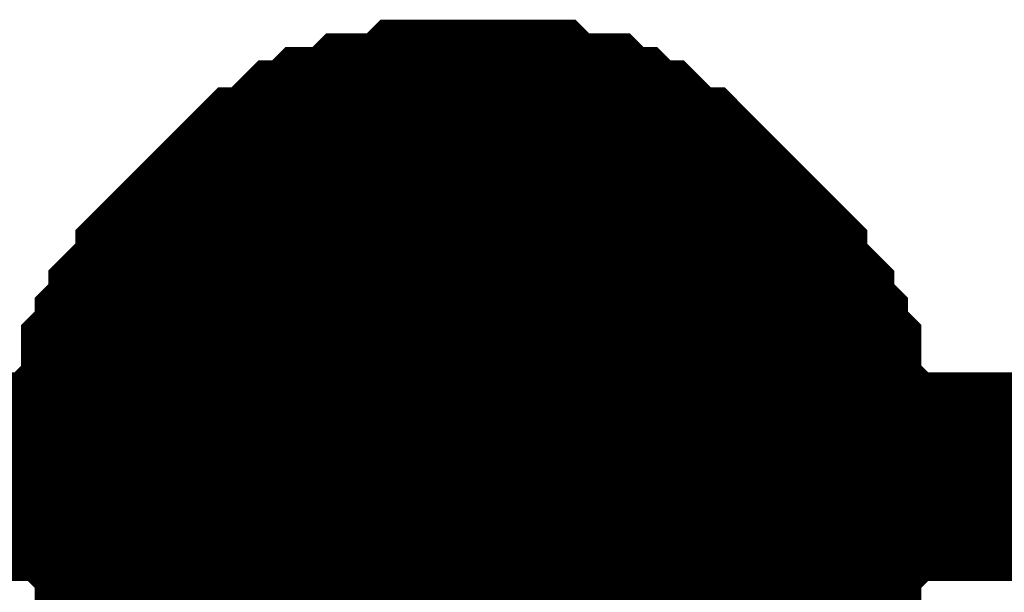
# Model space of a CAD drawing. Header units: inches. Extents: x 0 to 292, y 0 to 193.
# Tile 119 of 256: x 73.808 to 75.223, y 156.367 to 157.19. Entities that reach past the tile are written whole.
import ezdxf

# ---------------------------------------------------------------- set-up
doc = ezdxf.new("R2010")
doc.units = ezdxf.units.IN
doc.layers.add('Sheet', color=255, linetype='Continuous')

msp = doc.modelspace()

# ---------------------------------------------------------------- linework, layer by layer
at = {"layer": 'Sheet'}
for points in [[(73.9407, 156.5331, 0.2997, 0.2997, 0), (73.9407, 156.5526, 0.2997, 0.2997, 0), (73.9407, 156.5916, 0.2997, 0.2997, 0), (73.9407, 156.6111, 0.2997, 0.2997, 0), (73.9602, 156.6306, 0.2997, 0.2997, 0), (73.9602, 156.6501, 0.2997, 0.2997, 0), (73.9602, 156.6891, 0.2997, 0.2997, 0), (73.9797, 156.7086, 0.2997, 0.2997, 0), (73.9797, 156.7281, 0.2997, 0.2997, 0), (73.9992, 156.7475, 0.2997, 0.2997, 0), (73.9992, 156.767, 0.2997, 0.2997, 0), (74.0187, 156.7865, 0.2997, 0.2997, 0), (74.0382, 156.806, 0.2997, 0.2997, 0), (74.0382, 156.8255, 0.2997, 0.2997, 0), (74.0576, 156.845, 0.2997, 0.2997, 0), (74.0771, 156.8645, 0.2997, 0.2997, 0), (74.0966, 156.884, 0.2997, 0.2997, 0), (74.1161, 156.9035, 0.2997, 0.2997, 0), (74.1356, 156.923, 0.2997, 0.2997, 0), (74.1551, 156.9425, 0.2997, 0.2997, 0), (74.1745, 156.9425, 0.2997, 0.2997, 0), (74.194, 156.9619, 0.2997, 0.2997, 0), (74.2135, 156.9814, 0.2997, 0.2997, 0), (74.233, 156.9814, 0.2997, 0.2997, 0), (74.2525, 157.0009, 0.2997, 0.2997, 0), (74.2914, 157.0009, 0.2997, 0.2997, 0), (74.3109, 157.0204, 0.2997, 0.2997, 0), (74.3304, 157.0204, 0.2997, 0.2997, 0), (74.3694, 157.0204, 0.2997, 0.2997, 0), (74.3889, 157.0399, 0.2997, 0.2997, 0), (74.4083, 157.0399, 0.2997, 0.2997, 0), (74.4473, 157.0399, 0.2997, 0.2997, 0), (74.4668, 157.0399, 0.2997, 0.2997, 0)], [(73.9407, 156.5331, 0.2997, 0.2997, 0), (73.9407, 156.5526, 0.2997, 0.2997, 0), (73.9407, 156.5916, 0.2997, 0.2997, 0), (73.9407, 156.6111, 0.2997, 0.2997, 0), (73.9602, 156.6306, 0.2997, 0.2997, 0), (73.9602, 156.6501, 0.2997, 0.2997, 0), (73.9602, 156.6891, 0.2997, 0.2997, 0), (73.9797, 156.7086, 0.2997, 0.2997, 0), (73.9797, 156.7281, 0.2997, 0.2997, 0), (73.9992, 156.7475, 0.2997, 0.2997, 0), (73.9992, 156.767, 0.2997, 0.2997, 0), (74.0187, 156.7865, 0.2997, 0.2997, 0), (74.0382, 156.806, 0.2997, 0.2997, 0), (74.0382, 156.8255, 0.2997, 0.2997, 0), (74.0576, 156.845, 0.2997, 0.2997, 0), (74.0771, 156.8645, 0.2997, 0.2997, 0), (74.0966, 156.884, 0.2997, 0.2997, 0), (74.1161, 156.9035, 0.2997, 0.2997, 0), (74.1356, 156.923, 0.2997, 0.2997, 0), (74.1551, 156.9425, 0.2997, 0.2997, 0), (74.1745, 156.9425, 0.2997, 0.2997, 0), (74.194, 156.9619, 0.2997, 0.2997, 0), (74.2135, 156.9814, 0.2997, 0.2997, 0), (74.233, 156.9814, 0.2997, 0.2997, 0), (74.2525, 157.0009, 0.2997, 0.2997, 0), (74.2914, 157.0009, 0.2997, 0.2997, 0), (74.3109, 157.0204, 0.2997, 0.2997, 0), (74.3304, 157.0204, 0.2997, 0.2997, 0), (74.3694, 157.0204, 0.2997, 0.2997, 0), (74.3889, 157.0399, 0.2997, 0.2997, 0), (74.4083, 157.0399, 0.2997, 0.2997, 0), (74.4473, 157.0399, 0.2997, 0.2997, 0), (74.4668, 157.0399, 0.2997, 0.2997, 0)], [(73.9407, 156.5331, 0.2997, 0.2997, 0), (73.9407, 156.5526, 0.2997, 0.2997, 0), (73.9407, 156.5916, 0.2997, 0.2997, 0), (73.9407, 156.6111, 0.2997, 0.2997, 0), (73.9602, 156.6306, 0.2997, 0.2997, 0), (73.9602, 156.6501, 0.2997, 0.2997, 0), (73.9602, 156.6891, 0.2997, 0.2997, 0), (73.9797, 156.7086, 0.2997, 0.2997, 0), (73.9797, 156.7281, 0.2997, 0.2997, 0), (73.9992, 156.7475, 0.2997, 0.2997, 0), (73.9992, 156.767, 0.2997, 0.2997, 0), (74.0187, 156.7865, 0.2997, 0.2997, 0), (74.0382, 156.806, 0.2997, 0.2997, 0), (74.0382, 156.8255, 0.2997, 0.2997, 0), (74.0576, 156.845, 0.2997, 0.2997, 0), (74.0771, 156.8645, 0.2997, 0.2997, 0), (74.0966, 156.884, 0.2997, 0.2997, 0), (74.1161, 156.9035, 0.2997, 0.2997, 0), (74.1356, 156.923, 0.2997, 0.2997, 0), (74.1551, 156.9425, 0.2997, 0.2997, 0), (74.1745, 156.9425, 0.2997, 0.2997, 0), (74.194, 156.9619, 0.2997, 0.2997, 0), (74.2135, 156.9814, 0.2997, 0.2997, 0), (74.233, 156.9814, 0.2997, 0.2997, 0), (74.2525, 157.0009, 0.2997, 0.2997, 0), (74.2914, 157.0009, 0.2997, 0.2997, 0), (74.3109, 157.0204, 0.2997, 0.2997, 0), (74.3304, 157.0204, 0.2997, 0.2997, 0), (74.3694, 157.0204, 0.2997, 0.2997, 0), (74.3889, 157.0399, 0.2997, 0.2997, 0), (74.4083, 157.0399, 0.2997, 0.2997, 0), (74.4473, 157.0399, 0.2997, 0.2997, 0), (74.4668, 157.0399, 0.2997, 0.2997, 0)], [(73.9407, 156.5331, 0.2997, 0.2997, 0), (73.9407, 156.5526, 0.2997, 0.2997, 0), (73.9407, 156.5916, 0.2997, 0.2997, 0), (73.9407, 156.6111, 0.2997, 0.2997, 0), (73.9602, 156.6306, 0.2997, 0.2997, 0), (73.9602, 156.6501, 0.2997, 0.2997, 0), (73.9602, 156.6891, 0.2997, 0.2997, 0), (73.9797, 156.7086, 0.2997, 0.2997, 0), (73.9797, 156.7281, 0.2997, 0.2997, 0), (73.9992, 156.7475, 0.2997, 0.2997, 0), (73.9992, 156.767, 0.2997, 0.2997, 0), (74.0187, 156.7865, 0.2997, 0.2997, 0), (74.0382, 156.806, 0.2997, 0.2997, 0), (74.0382, 156.8255, 0.2997, 0.2997, 0), (74.0576, 156.845, 0.2997, 0.2997, 0), (74.0771, 156.8645, 0.2997, 0.2997, 0), (74.0966, 156.884, 0.2997, 0.2997, 0), (74.1161, 156.9035, 0.2997, 0.2997, 0), (74.1356, 156.923, 0.2997, 0.2997, 0), (74.1551, 156.9425, 0.2997, 0.2997, 0), (74.1745, 156.9425, 0.2997, 0.2997, 0), (74.194, 156.9619, 0.2997, 0.2997, 0), (74.2135, 156.9814, 0.2997, 0.2997, 0), (74.233, 156.9814, 0.2997, 0.2997, 0), (74.2525, 157.0009, 0.2997, 0.2997, 0), (74.2914, 157.0009, 0.2997, 0.2997, 0), (74.3109, 157.0204, 0.2997, 0.2997, 0), (74.3304, 157.0204, 0.2997, 0.2997, 0), (74.3694, 157.0204, 0.2997, 0.2997, 0), (74.3889, 157.0399, 0.2997, 0.2997, 0), (74.4083, 157.0399, 0.2997, 0.2997, 0), (74.4473, 157.0399, 0.2997, 0.2997, 0), (74.4668, 157.0399, 0.2997, 0.2997, 0)], [(74.4668, 157.0399, 0.2997, 0.2997, 0), (74.4668, 157.0399, 0.2997, 0.2997, 0)], [(74.4668, 157.0399, 0.2997, 0.2997, 0), (74.4863, 157.0399, 0.2997, 0.2997, 0), (74.5252, 157.0399, 0.2997, 0.2997, 0), (74.5447, 157.0399, 0.2997, 0.2997, 0), (74.5642, 157.0204, 0.2997, 0.2997, 0), (74.5837, 157.0204, 0.2997, 0.2997, 0), (74.6227, 157.0204, 0.2997, 0.2997, 0), (74.6421, 157.0009, 0.2997, 0.2997, 0), (74.6616, 157.0009, 0.2997, 0.2997, 0), (74.6811, 156.9814, 0.2997, 0.2997, 0), (74.7006, 156.9814, 0.2997, 0.2997, 0), (74.7201, 156.9619, 0.2997, 0.2997, 0), (74.7396, 156.9425, 0.2997, 0.2997, 0), (74.7591, 156.9425, 0.2997, 0.2997, 0), (74.7785, 156.923, 0.2997, 0.2997, 0), (74.798, 156.9035, 0.2997, 0.2997, 0), (74.8175, 156.884, 0.2997, 0.2997, 0), (74.837, 156.8645, 0.2997, 0.2997, 0), (74.8565, 156.845, 0.2997, 0.2997, 0), (74.876, 156.8255, 0.2997, 0.2997, 0), (74.876, 156.806, 0.2997, 0.2997, 0), (74.8954, 156.7865, 0.2997, 0.2997, 0), (74.9149, 156.767, 0.2997, 0.2997, 0), (74.9149, 156.7475, 0.2997, 0.2997, 0), (74.9344, 156.7281, 0.2997, 0.2997, 0), (74.9344, 156.7086, 0.2997, 0.2997, 0), (74.9539, 156.6891, 0.2997, 0.2997, 0), (74.9539, 156.6501, 0.2997, 0.2997, 0), (74.9539, 156.6306, 0.2997, 0.2997, 0), (74.9734, 156.6111, 0.2997, 0.2997, 0), (74.9734, 156.5916, 0.2997, 0.2997, 0), (74.9734, 156.5526, 0.2997, 0.2997, 0), (74.9734, 156.5331, 0.2997, 0.2997, 0)], [(74.4668, 157.0399, 0.2997, 0.2997, 0), (74.4668, 157.0399, 0.2997, 0.2997, 0)], [(74.4668, 157.0399, 0.2997, 0.2997, 0), (74.4863, 157.0399, 0.2997, 0.2997, 0), (74.5252, 157.0399, 0.2997, 0.2997, 0), (74.5447, 157.0399, 0.2997, 0.2997, 0), (74.5642, 157.0204, 0.2997, 0.2997, 0), (74.5837, 157.0204, 0.2997, 0.2997, 0), (74.6227, 157.0204, 0.2997, 0.2997, 0), (74.6421, 157.0009, 0.2997, 0.2997, 0), (74.6616, 157.0009, 0.2997, 0.2997, 0), (74.6811, 156.9814, 0.2997, 0.2997, 0), (74.7006, 156.9814, 0.2997, 0.2997, 0), (74.7201, 156.9619, 0.2997, 0.2997, 0), (74.7396, 156.9425, 0.2997, 0.2997, 0), (74.7591, 156.9425, 0.2997, 0.2997, 0), (74.7785, 156.923, 0.2997, 0.2997, 0), (74.798, 156.9035, 0.2997, 0.2997, 0), (74.8175, 156.884, 0.2997, 0.2997, 0), (74.837, 156.8645, 0.2997, 0.2997, 0), (74.8565, 156.845, 0.2997, 0.2997, 0), (74.876, 156.8255, 0.2997, 0.2997, 0), (74.876, 156.806, 0.2997, 0.2997, 0), (74.8954, 156.7865, 0.2997, 0.2997, 0), (74.9149, 156.767, 0.2997, 0.2997, 0), (74.9149, 156.7475, 0.2997, 0.2997, 0), (74.9344, 156.7281, 0.2997, 0.2997, 0), (74.9344, 156.7086, 0.2997, 0.2997, 0), (74.9539, 156.6891, 0.2997, 0.2997, 0), (74.9539, 156.6501, 0.2997, 0.2997, 0), (74.9539, 156.6306, 0.2997, 0.2997, 0), (74.9734, 156.6111, 0.2997, 0.2997, 0), (74.9734, 156.5916, 0.2997, 0.2997, 0), (74.9734, 156.5526, 0.2997, 0.2997, 0), (74.9734, 156.5331, 0.2997, 0.2997, 0)], [(74.4668, 157.0399, 0.2997, 0.2997, 0), (74.4668, 157.0399, 0.2997, 0.2997, 0)], [(74.4668, 157.0399, 0.2997, 0.2997, 0), (74.4863, 157.0399, 0.2997, 0.2997, 0), (74.5252, 157.0399, 0.2997, 0.2997, 0), (74.5447, 157.0399, 0.2997, 0.2997, 0), (74.5642, 157.0204, 0.2997, 0.2997, 0), (74.5837, 157.0204, 0.2997, 0.2997, 0), (74.6227, 157.0204, 0.2997, 0.2997, 0), (74.6421, 157.0009, 0.2997, 0.2997, 0), (74.6616, 157.0009, 0.2997, 0.2997, 0), (74.6811, 156.9814, 0.2997, 0.2997, 0), (74.7006, 156.9814, 0.2997, 0.2997, 0), (74.7201, 156.9619, 0.2997, 0.2997, 0), (74.7396, 156.9425, 0.2997, 0.2997, 0), (74.7591, 156.9425, 0.2997, 0.2997, 0), (74.7785, 156.923, 0.2997, 0.2997, 0), (74.798, 156.9035, 0.2997, 0.2997, 0), (74.8175, 156.884, 0.2997, 0.2997, 0), (74.837, 156.8645, 0.2997, 0.2997, 0), (74.8565, 156.845, 0.2997, 0.2997, 0), (74.876, 156.8255, 0.2997, 0.2997, 0), (74.876, 156.806, 0.2997, 0.2997, 0), (74.8954, 156.7865, 0.2997, 0.2997, 0), (74.9149, 156.767, 0.2997, 0.2997, 0), (74.9149, 156.7475, 0.2997, 0.2997, 0), (74.9344, 156.7281, 0.2997, 0.2997, 0), (74.9344, 156.7086, 0.2997, 0.2997, 0), (74.9539, 156.6891, 0.2997, 0.2997, 0), (74.9539, 156.6501, 0.2997, 0.2997, 0), (74.9539, 156.6306, 0.2997, 0.2997, 0), (74.9734, 156.6111, 0.2997, 0.2997, 0), (74.9734, 156.5916, 0.2997, 0.2997, 0), (74.9734, 156.5526, 0.2997, 0.2997, 0), (74.9734, 156.5331, 0.2997, 0.2997, 0)], [(74.4668, 157.0399, 0.2997, 0.2997, 0), (74.4668, 157.0399, 0.2997, 0.2997, 0)], [(74.4668, 157.0399, 0.2997, 0.2997, 0), (74.4863, 157.0399, 0.2997, 0.2997, 0), (74.5252, 157.0399, 0.2997, 0.2997, 0), (74.5447, 157.0399, 0.2997, 0.2997, 0), (74.5642, 157.0204, 0.2997, 0.2997, 0), (74.5837, 157.0204, 0.2997, 0.2997, 0), (74.6227, 157.0204, 0.2997, 0.2997, 0), (74.6421, 157.0009, 0.2997, 0.2997, 0), (74.6616, 157.0009, 0.2997, 0.2997, 0), (74.6811, 156.9814, 0.2997, 0.2997, 0), (74.7006, 156.9814, 0.2997, 0.2997, 0), (74.7201, 156.9619, 0.2997, 0.2997, 0), (74.7396, 156.9425, 0.2997, 0.2997, 0), (74.7591, 156.9425, 0.2997, 0.2997, 0), (74.7785, 156.923, 0.2997, 0.2997, 0), (74.798, 156.9035, 0.2997, 0.2997, 0), (74.8175, 156.884, 0.2997, 0.2997, 0), (74.837, 156.8645, 0.2997, 0.2997, 0), (74.8565, 156.845, 0.2997, 0.2997, 0), (74.876, 156.8255, 0.2997, 0.2997, 0), (74.876, 156.806, 0.2997, 0.2997, 0), (74.8954, 156.7865, 0.2997, 0.2997, 0), (74.9149, 156.767, 0.2997, 0.2997, 0), (74.9149, 156.7475, 0.2997, 0.2997, 0), (74.9344, 156.7281, 0.2997, 0.2997, 0), (74.9344, 156.7086, 0.2997, 0.2997, 0), (74.9539, 156.6891, 0.2997, 0.2997, 0), (74.9539, 156.6501, 0.2997, 0.2997, 0), (74.9539, 156.6306, 0.2997, 0.2997, 0), (74.9734, 156.6111, 0.2997, 0.2997, 0), (74.9734, 156.5916, 0.2997, 0.2997, 0), (74.9734, 156.5526, 0.2997, 0.2997, 0), (74.9734, 156.5331, 0.2997, 0.2997, 0)], [(73.9407, 156.5331, 0.0991, 0.0991, 0), (73.9407, 156.5526, 0.0991, 0.0991, 0), (73.9407, 156.5916, 0.0991, 0.0991, 0), (73.9407, 156.6111, 0.0991, 0.0991, 0), (73.9602, 156.6306, 0.0991, 0.0991, 0), (73.9602, 156.6501, 0.0991, 0.0991, 0), (73.9602, 156.6891, 0.0991, 0.0991, 0), (73.9797, 156.7086, 0.0991, 0.0991, 0), (73.9797, 156.7281, 0.0991, 0.0991, 0), (73.9992, 156.7475, 0.0991, 0.0991, 0), (73.9992, 156.767, 0.0991, 0.0991, 0), (74.0187, 156.7865, 0.0991, 0.0991, 0), (74.0382, 156.806, 0.0991, 0.0991, 0), (74.0382, 156.8255, 0.0991, 0.0991, 0), (74.0576, 156.845, 0.0991, 0.0991, 0), (74.0771, 156.8645, 0.0991, 0.0991, 0), (74.0966, 156.884, 0.0991, 0.0991, 0), (74.1161, 156.9035, 0.0991, 0.0991, 0), (74.1356, 156.923, 0.0991, 0.0991, 0), (74.1551, 156.9425, 0.0991, 0.0991, 0), (74.1745, 156.9425, 0.0991, 0.0991, 0), (74.194, 156.9619, 0.0991, 0.0991, 0), (74.2135, 156.9814, 0.0991, 0.0991, 0), (74.233, 156.9814, 0.0991, 0.0991, 0), (74.2525, 157.0009, 0.0991, 0.0991, 0), (74.2914, 157.0009, 0.0991, 0.0991, 0), (74.3109, 157.0204, 0.0991, 0.0991, 0), (74.3304, 157.0204, 0.0991, 0.0991, 0), (74.3694, 157.0204, 0.0991, 0.0991, 0), (74.3889, 157.0399, 0.0991, 0.0991, 0), (74.4083, 157.0399, 0.0991, 0.0991, 0), (74.4473, 157.0399, 0.0991, 0.0991, 0), (74.4668, 157.0399, 0.0991, 0.0991, 0)], [(73.9407, 156.5331, 0.0991, 0.0991, 0), (73.9407, 156.5526, 0.0991, 0.0991, 0), (73.9407, 156.5916, 0.0991, 0.0991, 0), (73.9407, 156.6111, 0.0991, 0.0991, 0), (73.9602, 156.6306, 0.0991, 0.0991, 0), (73.9602, 156.6501, 0.0991, 0.0991, 0), (73.9602, 156.6891, 0.0991, 0.0991, 0), (73.9797, 156.7086, 0.0991, 0.0991, 0), (73.9797, 156.7281, 0.0991, 0.0991, 0), (73.9992, 156.7475, 0.0991, 0.0991, 0), (73.9992, 156.767, 0.0991, 0.0991, 0), (74.0187, 156.7865, 0.0991, 0.0991, 0), (74.0382, 156.806, 0.0991, 0.0991, 0), (74.0382, 156.8255, 0.0991, 0.0991, 0), (74.0576, 156.845, 0.0991, 0.0991, 0), (74.0771, 156.8645, 0.0991, 0.0991, 0), (74.0966, 156.884, 0.0991, 0.0991, 0), (74.1161, 156.9035, 0.0991, 0.0991, 0), (74.1356, 156.923, 0.0991, 0.0991, 0), (74.1551, 156.9425, 0.0991, 0.0991, 0), (74.1745, 156.9425, 0.0991, 0.0991, 0), (74.194, 156.9619, 0.0991, 0.0991, 0), (74.2135, 156.9814, 0.0991, 0.0991, 0), (74.233, 156.9814, 0.0991, 0.0991, 0), (74.2525, 157.0009, 0.0991, 0.0991, 0), (74.2914, 157.0009, 0.0991, 0.0991, 0), (74.3109, 157.0204, 0.0991, 0.0991, 0), (74.3304, 157.0204, 0.0991, 0.0991, 0), (74.3694, 157.0204, 0.0991, 0.0991, 0), (74.3889, 157.0399, 0.0991, 0.0991, 0), (74.4083, 157.0399, 0.0991, 0.0991, 0), (74.4473, 157.0399, 0.0991, 0.0991, 0), (74.4668, 157.0399, 0.0991, 0.0991, 0)], [(73.9407, 156.5331, 0.0991, 0.0991, 0), (73.9407, 156.5526, 0.0991, 0.0991, 0), (73.9407, 156.5916, 0.0991, 0.0991, 0), (73.9407, 156.6111, 0.0991, 0.0991, 0), (73.9602, 156.6306, 0.0991, 0.0991, 0), (73.9602, 156.6501, 0.0991, 0.0991, 0), (73.9602, 156.6891, 0.0991, 0.0991, 0), (73.9797, 156.7086, 0.0991, 0.0991, 0), (73.9797, 156.7281, 0.0991, 0.0991, 0), (73.9992, 156.7475, 0.0991, 0.0991, 0), (73.9992, 156.767, 0.0991, 0.0991, 0), (74.0187, 156.7865, 0.0991, 0.0991, 0), (74.0382, 156.806, 0.0991, 0.0991, 0), (74.0382, 156.8255, 0.0991, 0.0991, 0), (74.0576, 156.845, 0.0991, 0.0991, 0), (74.0771, 156.8645, 0.0991, 0.0991, 0), (74.0966, 156.884, 0.0991, 0.0991, 0), (74.1161, 156.9035, 0.0991, 0.0991, 0), (74.1356, 156.923, 0.0991, 0.0991, 0), (74.1551, 156.9425, 0.0991, 0.0991, 0), (74.1745, 156.9425, 0.0991, 0.0991, 0), (74.194, 156.9619, 0.0991, 0.0991, 0), (74.2135, 156.9814, 0.0991, 0.0991, 0), (74.233, 156.9814, 0.0991, 0.0991, 0), (74.2525, 157.0009, 0.0991, 0.0991, 0), (74.2914, 157.0009, 0.0991, 0.0991, 0), (74.3109, 157.0204, 0.0991, 0.0991, 0), (74.3304, 157.0204, 0.0991, 0.0991, 0), (74.3694, 157.0204, 0.0991, 0.0991, 0), (74.3889, 157.0399, 0.0991, 0.0991, 0), (74.4083, 157.0399, 0.0991, 0.0991, 0), (74.4473, 157.0399, 0.0991, 0.0991, 0), (74.4668, 157.0399, 0.0991, 0.0991, 0)], [(73.9407, 156.5331, 0.0991, 0.0991, 0), (73.9407, 156.5526, 0.0991, 0.0991, 0), (73.9407, 156.5916, 0.0991, 0.0991, 0), (73.9407, 156.6111, 0.0991, 0.0991, 0), (73.9602, 156.6306, 0.0991, 0.0991, 0), (73.9602, 156.6501, 0.0991, 0.0991, 0), (73.9602, 156.6891, 0.0991, 0.0991, 0), (73.9797, 156.7086, 0.0991, 0.0991, 0), (73.9797, 156.7281, 0.0991, 0.0991, 0), (73.9992, 156.7475, 0.0991, 0.0991, 0), (73.9992, 156.767, 0.0991, 0.0991, 0), (74.0187, 156.7865, 0.0991, 0.0991, 0), (74.0382, 156.806, 0.0991, 0.0991, 0), (74.0382, 156.8255, 0.0991, 0.0991, 0), (74.0576, 156.845, 0.0991, 0.0991, 0), (74.0771, 156.8645, 0.0991, 0.0991, 0), (74.0966, 156.884, 0.0991, 0.0991, 0), (74.1161, 156.9035, 0.0991, 0.0991, 0), (74.1356, 156.923, 0.0991, 0.0991, 0), (74.1551, 156.9425, 0.0991, 0.0991, 0), (74.1745, 156.9425, 0.0991, 0.0991, 0), (74.194, 156.9619, 0.0991, 0.0991, 0), (74.2135, 156.9814, 0.0991, 0.0991, 0), (74.233, 156.9814, 0.0991, 0.0991, 0), (74.2525, 157.0009, 0.0991, 0.0991, 0), (74.2914, 157.0009, 0.0991, 0.0991, 0), (74.3109, 157.0204, 0.0991, 0.0991, 0), (74.3304, 157.0204, 0.0991, 0.0991, 0), (74.3694, 157.0204, 0.0991, 0.0991, 0), (74.3889, 157.0399, 0.0991, 0.0991, 0), (74.4083, 157.0399, 0.0991, 0.0991, 0), (74.4473, 157.0399, 0.0991, 0.0991, 0), (74.4668, 157.0399, 0.0991, 0.0991, 0)], [(74.4668, 157.0399, 0.0991, 0.0991, 0), (74.4668, 157.0399, 0.0991, 0.0991, 0)], [(74.4668, 157.0399, 0.0991, 0.0991, 0), (74.4863, 157.0399, 0.0991, 0.0991, 0), (74.5252, 157.0399, 0.0991, 0.0991, 0), (74.5447, 157.0399, 0.0991, 0.0991, 0), (74.5642, 157.0204, 0.0991, 0.0991, 0), (74.5837, 157.0204, 0.0991, 0.0991, 0), (74.6227, 157.0204, 0.0991, 0.0991, 0), (74.6421, 157.0009, 0.0991, 0.0991, 0), (74.6616, 157.0009, 0.0991, 0.0991, 0), (74.6811, 156.9814, 0.0991, 0.0991, 0), (74.7006, 156.9814, 0.0991, 0.0991, 0), (74.7201, 156.9619, 0.0991, 0.0991, 0), (74.7396, 156.9425, 0.0991, 0.0991, 0), (74.7591, 156.9425, 0.0991, 0.0991, 0), (74.7785, 156.923, 0.0991, 0.0991, 0), (74.798, 156.9035, 0.0991, 0.0991, 0), (74.8175, 156.884, 0.0991, 0.0991, 0), (74.837, 156.8645, 0.0991, 0.0991, 0), (74.8565, 156.845, 0.0991, 0.0991, 0), (74.876, 156.8255, 0.0991, 0.0991, 0), (74.876, 156.806, 0.0991, 0.0991, 0), (74.8954, 156.7865, 0.0991, 0.0991, 0), (74.9149, 156.767, 0.0991, 0.0991, 0), (74.9149, 156.7475, 0.0991, 0.0991, 0), (74.9344, 156.7281, 0.0991, 0.0991, 0), (74.9344, 156.7086, 0.0991, 0.0991, 0), (74.9539, 156.6891, 0.0991, 0.0991, 0), (74.9539, 156.6501, 0.0991, 0.0991, 0), (74.9539, 156.6306, 0.0991, 0.0991, 0), (74.9734, 156.6111, 0.0991, 0.0991, 0), (74.9734, 156.5916, 0.0991, 0.0991, 0), (74.9734, 156.5526, 0.0991, 0.0991, 0), (74.9734, 156.5331, 0.0991, 0.0991, 0)], [(74.4668, 157.0399, 0.0991, 0.0991, 0), (74.4668, 157.0399, 0.0991, 0.0991, 0)], [(74.4668, 157.0399, 0.0991, 0.0991, 0), (74.4863, 157.0399, 0.0991, 0.0991, 0), (74.5252, 157.0399, 0.0991, 0.0991, 0), (74.5447, 157.0399, 0.0991, 0.0991, 0), (74.5642, 157.0204, 0.0991, 0.0991, 0), (74.5837, 157.0204, 0.0991, 0.0991, 0), (74.6227, 157.0204, 0.0991, 0.0991, 0), (74.6421, 157.0009, 0.0991, 0.0991, 0), (74.6616, 157.0009, 0.0991, 0.0991, 0), (74.6811, 156.9814, 0.0991, 0.0991, 0), (74.7006, 156.9814, 0.0991, 0.0991, 0), (74.7201, 156.9619, 0.0991, 0.0991, 0), (74.7396, 156.9425, 0.0991, 0.0991, 0), (74.7591, 156.9425, 0.0991, 0.0991, 0), (74.7785, 156.923, 0.0991, 0.0991, 0), (74.798, 156.9035, 0.0991, 0.0991, 0), (74.8175, 156.884, 0.0991, 0.0991, 0), (74.837, 156.8645, 0.0991, 0.0991, 0), (74.8565, 156.845, 0.0991, 0.0991, 0), (74.876, 156.8255, 0.0991, 0.0991, 0), (74.876, 156.806, 0.0991, 0.0991, 0), (74.8954, 156.7865, 0.0991, 0.0991, 0), (74.9149, 156.767, 0.0991, 0.0991, 0), (74.9149, 156.7475, 0.0991, 0.0991, 0), (74.9344, 156.7281, 0.0991, 0.0991, 0), (74.9344, 156.7086, 0.0991, 0.0991, 0), (74.9539, 156.6891, 0.0991, 0.0991, 0), (74.9539, 156.6501, 0.0991, 0.0991, 0), (74.9539, 156.6306, 0.0991, 0.0991, 0), (74.9734, 156.6111, 0.0991, 0.0991, 0), (74.9734, 156.5916, 0.0991, 0.0991, 0), (74.9734, 156.5526, 0.0991, 0.0991, 0), (74.9734, 156.5331, 0.0991, 0.0991, 0)], [(74.4668, 157.0399, 0.0991, 0.0991, 0), (74.4668, 157.0399, 0.0991, 0.0991, 0)], [(74.4668, 157.0399, 0.0991, 0.0991, 0), (74.4863, 157.0399, 0.0991, 0.0991, 0), (74.5252, 157.0399, 0.0991, 0.0991, 0), (74.5447, 157.0399, 0.0991, 0.0991, 0), (74.5642, 157.0204, 0.0991, 0.0991, 0), (74.5837, 157.0204, 0.0991, 0.0991, 0), (74.6227, 157.0204, 0.0991, 0.0991, 0), (74.6421, 157.0009, 0.0991, 0.0991, 0), (74.6616, 157.0009, 0.0991, 0.0991, 0), (74.6811, 156.9814, 0.0991, 0.0991, 0), (74.7006, 156.9814, 0.0991, 0.0991, 0), (74.7201, 156.9619, 0.0991, 0.0991, 0), (74.7396, 156.9425, 0.0991, 0.0991, 0), (74.7591, 156.9425, 0.0991, 0.0991, 0), (74.7785, 156.923, 0.0991, 0.0991, 0), (74.798, 156.9035, 0.0991, 0.0991, 0), (74.8175, 156.884, 0.0991, 0.0991, 0), (74.837, 156.8645, 0.0991, 0.0991, 0), (74.8565, 156.845, 0.0991, 0.0991, 0), (74.876, 156.8255, 0.0991, 0.0991, 0), (74.876, 156.806, 0.0991, 0.0991, 0), (74.8954, 156.7865, 0.0991, 0.0991, 0), (74.9149, 156.767, 0.0991, 0.0991, 0), (74.9149, 156.7475, 0.0991, 0.0991, 0), (74.9344, 156.7281, 0.0991, 0.0991, 0), (74.9344, 156.7086, 0.0991, 0.0991, 0), (74.9539, 156.6891, 0.0991, 0.0991, 0), (74.9539, 156.6501, 0.0991, 0.0991, 0), (74.9539, 156.6306, 0.0991, 0.0991, 0), (74.9734, 156.6111, 0.0991, 0.0991, 0), (74.9734, 156.5916, 0.0991, 0.0991, 0), (74.9734, 156.5526, 0.0991, 0.0991, 0), (74.9734, 156.5331, 0.0991, 0.0991, 0)], [(74.4668, 157.0399, 0.0991, 0.0991, 0), (74.4668, 157.0399, 0.0991, 0.0991, 0)], [(74.4668, 157.0399, 0.0991, 0.0991, 0), (74.4863, 157.0399, 0.0991, 0.0991, 0), (74.5252, 157.0399, 0.0991, 0.0991, 0), (74.5447, 157.0399, 0.0991, 0.0991, 0), (74.5642, 157.0204, 0.0991, 0.0991, 0), (74.5837, 157.0204, 0.0991, 0.0991, 0), (74.6227, 157.0204, 0.0991, 0.0991, 0), (74.6421, 157.0009, 0.0991, 0.0991, 0), (74.6616, 157.0009, 0.0991, 0.0991, 0), (74.6811, 156.9814, 0.0991, 0.0991, 0), (74.7006, 156.9814, 0.0991, 0.0991, 0), (74.7201, 156.9619, 0.0991, 0.0991, 0), (74.7396, 156.9425, 0.0991, 0.0991, 0), (74.7591, 156.9425, 0.0991, 0.0991, 0), (74.7785, 156.923, 0.0991, 0.0991, 0), (74.798, 156.9035, 0.0991, 0.0991, 0), (74.8175, 156.884, 0.0991, 0.0991, 0), (74.837, 156.8645, 0.0991, 0.0991, 0), (74.8565, 156.845, 0.0991, 0.0991, 0), (74.876, 156.8255, 0.0991, 0.0991, 0), (74.876, 156.806, 0.0991, 0.0991, 0), (74.8954, 156.7865, 0.0991, 0.0991, 0), (74.9149, 156.767, 0.0991, 0.0991, 0), (74.9149, 156.7475, 0.0991, 0.0991, 0), (74.9344, 156.7281, 0.0991, 0.0991, 0), (74.9344, 156.7086, 0.0991, 0.0991, 0), (74.9539, 156.6891, 0.0991, 0.0991, 0), (74.9539, 156.6501, 0.0991, 0.0991, 0), (74.9539, 156.6306, 0.0991, 0.0991, 0), (74.9734, 156.6111, 0.0991, 0.0991, 0), (74.9734, 156.5916, 0.0991, 0.0991, 0), (74.9734, 156.5526, 0.0991, 0.0991, 0), (74.9734, 156.5331, 0.0991, 0.0991, 0)], [(39.1623, 152.0697, 0.2997, 0.2997, 0), (50.0927, 152.0697, 0.2997, 0.2997, 0), (50.0927, 156.5331, 0.2997, 0.2997, 0), (53.892, 156.5331, 0.2997, 0.2997, 0), (74.4668, 156.5331, 0.2997, 0.2997, 0), (75.0318, 156.5331, 0.2997, 0.2997, 0)], [(73.9602, 156.5331, 0.2997, 0.2997, 0), (73.9407, 156.5331, 0.2997, 0.2997, 0)], [(73.9602, 156.5331, 0.2997, 0.2997, 0), (73.9407, 156.5331, 0.2997, 0.2997, 0)], [(73.9602, 156.5331, 0.2997, 0.2997, 0), (73.9407, 156.5331, 0.2997, 0.2997, 0)], [(73.9602, 156.5331, 0.2997, 0.2997, 0), (73.9407, 156.5331, 0.2997, 0.2997, 0)], [(74.0771, 156.2018, 0.2997, 0.2997, 0), (74.0576, 156.2213, 0.2997, 0.2997, 0), (74.0382, 156.2408, 0.2997, 0.2997, 0), (74.0382, 156.2603, 0.2997, 0.2997, 0), (74.0187, 156.2798, 0.2997, 0.2997, 0), (73.9992, 156.2992, 0.2997, 0.2997, 0), (73.9992, 156.3382, 0.2997, 0.2997, 0), (73.9992, 156.3577, 0.2997, 0.2997, 0), (73.9797, 156.3772, 0.2997, 0.2997, 0), (73.9797, 156.3967, 0.2997, 0.2997, 0), (73.9797, 156.4357, 0.2997, 0.2997, 0), (73.9602, 156.4552, 0.2997, 0.2997, 0), (73.9602, 156.4747, 0.2997, 0.2997, 0), (73.9602, 156.5137, 0.2997, 0.2997, 0), (73.9602, 156.5331, 0.2997, 0.2997, 0)], [(74.0771, 156.2018, 0.2997, 0.2997, 0), (74.0576, 156.2213, 0.2997, 0.2997, 0), (74.0382, 156.2408, 0.2997, 0.2997, 0), (74.0382, 156.2603, 0.2997, 0.2997, 0), (74.0187, 156.2798, 0.2997, 0.2997, 0), (73.9992, 156.2992, 0.2997, 0.2997, 0), (73.9992, 156.3382, 0.2997, 0.2997, 0), (73.9992, 156.3577, 0.2997, 0.2997, 0), (73.9797, 156.3772, 0.2997, 0.2997, 0), (73.9797, 156.3967, 0.2997, 0.2997, 0), (73.9797, 156.4357, 0.2997, 0.2997, 0), (73.9602, 156.4552, 0.2997, 0.2997, 0), (73.9602, 156.4747, 0.2997, 0.2997, 0), (73.9602, 156.5137, 0.2997, 0.2997, 0), (73.9602, 156.5331, 0.2997, 0.2997, 0)], [(74.0771, 156.2018, 0.2997, 0.2997, 0), (74.0576, 156.2213, 0.2997, 0.2997, 0), (74.0382, 156.2408, 0.2997, 0.2997, 0), (74.0382, 156.2603, 0.2997, 0.2997, 0), (74.0187, 156.2798, 0.2997, 0.2997, 0), (73.9992, 156.2992, 0.2997, 0.2997, 0), (73.9992, 156.3382, 0.2997, 0.2997, 0), (73.9992, 156.3577, 0.2997, 0.2997, 0), (73.9797, 156.3772, 0.2997, 0.2997, 0), (73.9797, 156.3967, 0.2997, 0.2997, 0), (73.9797, 156.4357, 0.2997, 0.2997, 0), (73.9602, 156.4552, 0.2997, 0.2997, 0), (73.9602, 156.4747, 0.2997, 0.2997, 0), (73.9602, 156.5137, 0.2997, 0.2997, 0), (73.9602, 156.5331, 0.2997, 0.2997, 0)], [(74.0771, 156.2018, 0.2997, 0.2997, 0), (74.0576, 156.2213, 0.2997, 0.2997, 0), (74.0382, 156.2408, 0.2997, 0.2997, 0), (74.0382, 156.2603, 0.2997, 0.2997, 0), (74.0187, 156.2798, 0.2997, 0.2997, 0), (73.9992, 156.2992, 0.2997, 0.2997, 0), (73.9992, 156.3382, 0.2997, 0.2997, 0), (73.9992, 156.3577, 0.2997, 0.2997, 0), (73.9797, 156.3772, 0.2997, 0.2997, 0), (73.9797, 156.3967, 0.2997, 0.2997, 0), (73.9797, 156.4357, 0.2997, 0.2997, 0), (73.9602, 156.4552, 0.2997, 0.2997, 0), (73.9602, 156.4747, 0.2997, 0.2997, 0), (73.9602, 156.5137, 0.2997, 0.2997, 0), (73.9602, 156.5331, 0.2997, 0.2997, 0)], [(74.4668, 148.8342, 0.2997, 0.2997, 0), (74.4668, 156.5331, 0.2997, 0.2997, 0)], [(74.9734, 156.5331, 0.2997, 0.2997, 0), (74.9734, 156.5137, 0.2997, 0.2997, 0), (74.9734, 156.4747, 0.2997, 0.2997, 0), (74.9734, 156.4552, 0.2997, 0.2997, 0), (74.9539, 156.4357, 0.2997, 0.2997, 0), (74.9539, 156.3967, 0.2997, 0.2997, 0), (74.9539, 156.3772, 0.2997, 0.2997, 0), (74.9344, 156.3577, 0.2997, 0.2997, 0), (74.9344, 156.3382, 0.2997, 0.2997, 0), (74.9149, 156.2992, 0.2997, 0.2997, 0), (74.9149, 156.2798, 0.2997, 0.2997, 0), (74.8954, 156.2603, 0.2997, 0.2997, 0), (74.876, 156.2408, 0.2997, 0.2997, 0), (74.876, 156.2213, 0.2997, 0.2997, 0), (74.8565, 156.2018, 0.2997, 0.2997, 0)], [(74.9734, 156.5331, 0.2997, 0.2997, 0), (74.9734, 156.5137, 0.2997, 0.2997, 0), (74.9734, 156.4747, 0.2997, 0.2997, 0), (74.9734, 156.4552, 0.2997, 0.2997, 0), (74.9539, 156.4357, 0.2997, 0.2997, 0), (74.9539, 156.3967, 0.2997, 0.2997, 0), (74.9539, 156.3772, 0.2997, 0.2997, 0), (74.9344, 156.3577, 0.2997, 0.2997, 0), (74.9344, 156.3382, 0.2997, 0.2997, 0), (74.9149, 156.2992, 0.2997, 0.2997, 0), (74.9149, 156.2798, 0.2997, 0.2997, 0), (74.8954, 156.2603, 0.2997, 0.2997, 0), (74.876, 156.2408, 0.2997, 0.2997, 0), (74.876, 156.2213, 0.2997, 0.2997, 0), (74.8565, 156.2018, 0.2997, 0.2997, 0)], [(74.9734, 156.5331, 0.2997, 0.2997, 0), (74.9734, 156.5137, 0.2997, 0.2997, 0), (74.9734, 156.4747, 0.2997, 0.2997, 0), (74.9734, 156.4552, 0.2997, 0.2997, 0), (74.9539, 156.4357, 0.2997, 0.2997, 0), (74.9539, 156.3967, 0.2997, 0.2997, 0), (74.9539, 156.3772, 0.2997, 0.2997, 0), (74.9344, 156.3577, 0.2997, 0.2997, 0), (74.9344, 156.3382, 0.2997, 0.2997, 0), (74.9149, 156.2992, 0.2997, 0.2997, 0), (74.9149, 156.2798, 0.2997, 0.2997, 0), (74.8954, 156.2603, 0.2997, 0.2997, 0), (74.876, 156.2408, 0.2997, 0.2997, 0), (74.876, 156.2213, 0.2997, 0.2997, 0), (74.8565, 156.2018, 0.2997, 0.2997, 0)], [(74.9734, 156.5331, 0.2997, 0.2997, 0), (74.9734, 156.5137, 0.2997, 0.2997, 0), (74.9734, 156.4747, 0.2997, 0.2997, 0), (74.9734, 156.4552, 0.2997, 0.2997, 0), (74.9539, 156.4357, 0.2997, 0.2997, 0), (74.9539, 156.3967, 0.2997, 0.2997, 0), (74.9539, 156.3772, 0.2997, 0.2997, 0), (74.9344, 156.3577, 0.2997, 0.2997, 0), (74.9344, 156.3382, 0.2997, 0.2997, 0), (74.9149, 156.2992, 0.2997, 0.2997, 0), (74.9149, 156.2798, 0.2997, 0.2997, 0), (74.8954, 156.2603, 0.2997, 0.2997, 0), (74.876, 156.2408, 0.2997, 0.2997, 0), (74.876, 156.2213, 0.2997, 0.2997, 0), (74.8565, 156.2018, 0.2997, 0.2997, 0)], [(74.9734, 156.5331, 0.2997, 0.2997, 0), (74.9734, 156.5331, 0.2997, 0.2997, 0), (74.9734, 156.5331, 0.2997, 0.2997, 0), (74.9734, 156.5331, 0.2997, 0.2997, 0), (74.9734, 156.5331, 0.2997, 0.2997, 0), (74.9734, 156.5331, 0.2997, 0.2997, 0), (74.9734, 156.5331, 0.2997, 0.2997, 0), (74.9734, 156.5331, 0.2997, 0.2997, 0), (74.9734, 156.5331, 0.2997, 0.2997, 0), (74.9734, 156.5331, 0.2997, 0.2997, 0), (74.9734, 156.5331, 0.2997, 0.2997, 0), (74.9734, 156.5331, 0.2997, 0.2997, 0), (74.9734, 156.5331, 0.2997, 0.2997, 0), (74.9734, 156.5331, 0.2997, 0.2997, 0), (74.9734, 156.5331, 0.2997, 0.2997, 0), (74.9734, 156.5331, 0.2997, 0.2997, 0), (74.9734, 156.5331, 0.2997, 0.2997, 0), (74.9734, 156.5331, 0.2997, 0.2997, 0), (74.9734, 156.5331, 0.2997, 0.2997, 0), (74.9734, 156.5331, 0.2997, 0.2997, 0), (74.9734, 156.5331, 0.2997, 0.2997, 0), (74.9734, 156.5331, 0.2997, 0.2997, 0), (74.9734, 156.5331, 0.2997, 0.2997, 0), (74.9734, 156.5331, 0.2997, 0.2997, 0), (74.9734, 156.5331, 0.2997, 0.2997, 0), (74.9734, 156.5331, 0.2997, 0.2997, 0), (74.9734, 156.5331, 0.2997, 0.2997, 0), (74.9734, 156.5331, 0.2997, 0.2997, 0), (74.9734, 156.5331, 0.2997, 0.2997, 0), (74.9734, 156.5331, 0.2997, 0.2997, 0), (74.9734, 156.5331, 0.2997, 0.2997, 0), (74.9734, 156.5331, 0.2997, 0.2997, 0), (74.9734, 156.5331, 0.2997, 0.2997, 0)], [(74.9734, 156.5331, 0.2997, 0.2997, 0), (74.9734, 156.5331, 0.2997, 0.2997, 0)], [(74.9734, 156.5331, 0.2997, 0.2997, 0), (74.9734, 156.5331, 0.2997, 0.2997, 0), (74.9734, 156.5331, 0.2997, 0.2997, 0), (74.9734, 156.5331, 0.2997, 0.2997, 0), (74.9734, 156.5331, 0.2997, 0.2997, 0), (74.9734, 156.5331, 0.2997, 0.2997, 0), (74.9734, 156.5331, 0.2997, 0.2997, 0), (74.9734, 156.5331, 0.2997, 0.2997, 0), (74.9734, 156.5331, 0.2997, 0.2997, 0), (74.9734, 156.5331, 0.2997, 0.2997, 0), (74.9734, 156.5331, 0.2997, 0.2997, 0), (74.9734, 156.5331, 0.2997, 0.2997, 0), (74.9734, 156.5331, 0.2997, 0.2997, 0), (74.9734, 156.5331, 0.2997, 0.2997, 0), (74.9734, 156.5331, 0.2997, 0.2997, 0), (74.9734, 156.5331, 0.2997, 0.2997, 0), (74.9734, 156.5331, 0.2997, 0.2997, 0), (74.9734, 156.5331, 0.2997, 0.2997, 0), (74.9734, 156.5331, 0.2997, 0.2997, 0), (74.9734, 156.5331, 0.2997, 0.2997, 0), (74.9734, 156.5331, 0.2997, 0.2997, 0), (74.9734, 156.5331, 0.2997, 0.2997, 0), (74.9734, 156.5331, 0.2997, 0.2997, 0), (74.9734, 156.5331, 0.2997, 0.2997, 0), (74.9734, 156.5331, 0.2997, 0.2997, 0), (74.9734, 156.5331, 0.2997, 0.2997, 0), (74.9734, 156.5331, 0.2997, 0.2997, 0), (74.9734, 156.5331, 0.2997, 0.2997, 0), (74.9734, 156.5331, 0.2997, 0.2997, 0), (74.9734, 156.5331, 0.2997, 0.2997, 0), (74.9734, 156.5331, 0.2997, 0.2997, 0), (74.9734, 156.5331, 0.2997, 0.2997, 0), (74.9734, 156.5331, 0.2997, 0.2997, 0)], [(74.9734, 156.5331, 0.2997, 0.2997, 0), (74.9734, 156.5331, 0.2997, 0.2997, 0)], [(74.9734, 156.5331, 0.2997, 0.2997, 0), (74.9734, 156.5331, 0.2997, 0.2997, 0), (74.9734, 156.5331, 0.2997, 0.2997, 0), (74.9734, 156.5331, 0.2997, 0.2997, 0), (74.9734, 156.5331, 0.2997, 0.2997, 0), (74.9734, 156.5331, 0.2997, 0.2997, 0), (74.9734, 156.5331, 0.2997, 0.2997, 0), (74.9734, 156.5331, 0.2997, 0.2997, 0), (74.9734, 156.5331, 0.2997, 0.2997, 0), (74.9734, 156.5331, 0.2997, 0.2997, 0), (74.9734, 156.5331, 0.2997, 0.2997, 0), (74.9734, 156.5331, 0.2997, 0.2997, 0), (74.9734, 156.5331, 0.2997, 0.2997, 0), (74.9734, 156.5331, 0.2997, 0.2997, 0), (74.9734, 156.5331, 0.2997, 0.2997, 0), (74.9734, 156.5331, 0.2997, 0.2997, 0), (74.9734, 156.5331, 0.2997, 0.2997, 0), (74.9734, 156.5331, 0.2997, 0.2997, 0), (74.9734, 156.5331, 0.2997, 0.2997, 0), (74.9734, 156.5331, 0.2997, 0.2997, 0), (74.9734, 156.5331, 0.2997, 0.2997, 0), (74.9734, 156.5331, 0.2997, 0.2997, 0), (74.9734, 156.5331, 0.2997, 0.2997, 0), (74.9734, 156.5331, 0.2997, 0.2997, 0), (74.9734, 156.5331, 0.2997, 0.2997, 0), (74.9734, 156.5331, 0.2997, 0.2997, 0), (74.9734, 156.5331, 0.2997, 0.2997, 0), (74.9734, 156.5331, 0.2997, 0.2997, 0), (74.9734, 156.5331, 0.2997, 0.2997, 0), (74.9734, 156.5331, 0.2997, 0.2997, 0), (74.9734, 156.5331, 0.2997, 0.2997, 0), (74.9734, 156.5331, 0.2997, 0.2997, 0), (74.9734, 156.5331, 0.2997, 0.2997, 0)], [(74.9734, 156.5331, 0.2997, 0.2997, 0), (74.9734, 156.5331, 0.2997, 0.2997, 0)], [(74.9734, 156.5331, 0.2997, 0.2997, 0), (74.9734, 156.5331, 0.2997, 0.2997, 0), (74.9734, 156.5331, 0.2997, 0.2997, 0), (74.9734, 156.5331, 0.2997, 0.2997, 0), (74.9734, 156.5331, 0.2997, 0.2997, 0), (74.9734, 156.5331, 0.2997, 0.2997, 0), (74.9734, 156.5331, 0.2997, 0.2997, 0), (74.9734, 156.5331, 0.2997, 0.2997, 0), (74.9734, 156.5331, 0.2997, 0.2997, 0), (74.9734, 156.5331, 0.2997, 0.2997, 0), (74.9734, 156.5331, 0.2997, 0.2997, 0), (74.9734, 156.5331, 0.2997, 0.2997, 0), (74.9734, 156.5331, 0.2997, 0.2997, 0), (74.9734, 156.5331, 0.2997, 0.2997, 0), (74.9734, 156.5331, 0.2997, 0.2997, 0), (74.9734, 156.5331, 0.2997, 0.2997, 0), (74.9734, 156.5331, 0.2997, 0.2997, 0), (74.9734, 156.5331, 0.2997, 0.2997, 0), (74.9734, 156.5331, 0.2997, 0.2997, 0), (74.9734, 156.5331, 0.2997, 0.2997, 0), (74.9734, 156.5331, 0.2997, 0.2997, 0), (74.9734, 156.5331, 0.2997, 0.2997, 0), (74.9734, 156.5331, 0.2997, 0.2997, 0), (74.9734, 156.5331, 0.2997, 0.2997, 0), (74.9734, 156.5331, 0.2997, 0.2997, 0), (74.9734, 156.5331, 0.2997, 0.2997, 0), (74.9734, 156.5331, 0.2997, 0.2997, 0), (74.9734, 156.5331, 0.2997, 0.2997, 0), (74.9734, 156.5331, 0.2997, 0.2997, 0), (74.9734, 156.5331, 0.2997, 0.2997, 0), (74.9734, 156.5331, 0.2997, 0.2997, 0), (74.9734, 156.5331, 0.2997, 0.2997, 0), (74.9734, 156.5331, 0.2997, 0.2997, 0)], [(74.9734, 156.5331, 0.2997, 0.2997, 0), (74.9734, 156.5331, 0.2997, 0.2997, 0)], [(75.0318, 156.5331, 0.2997, 0.2997, 0), (90.0343, 156.5331, 0.2997, 0.2997, 0), (90.0343, 156.4552, 0.2997, 0.2997, 0), (90.0343, 154.1552, 0.2997, 0.2997, 0)], [(73.9602, 156.5331, 0.0991, 0.0991, 0), (73.9407, 156.5331, 0.0991, 0.0991, 0)], [(73.9602, 156.5331, 0.0991, 0.0991, 0), (73.9407, 156.5331, 0.0991, 0.0991, 0)], [(73.9602, 156.5331, 0.0991, 0.0991, 0), (73.9407, 156.5331, 0.0991, 0.0991, 0)], [(73.9602, 156.5331, 0.0991, 0.0991, 0), (73.9407, 156.5331, 0.0991, 0.0991, 0)], [(73.9992, 156.2992, 0.0991, 0.0991, 0), (73.9992, 156.3382, 0.0991, 0.0991, 0), (73.9992, 156.3577, 0.0991, 0.0991, 0), (73.9797, 156.3772, 0.0991, 0.0991, 0), (73.9797, 156.3967, 0.0991, 0.0991, 0), (73.9797, 156.4357, 0.0991, 0.0991, 0), (73.9602, 156.4552, 0.0991, 0.0991, 0), (73.9602, 156.4747, 0.0991, 0.0991, 0), (73.9602, 156.5137, 0.0991, 0.0991, 0), (73.9602, 156.5331, 0.0991, 0.0991, 0)], [(73.9992, 156.2992, 0.0991, 0.0991, 0), (73.9992, 156.3382, 0.0991, 0.0991, 0), (73.9992, 156.3577, 0.0991, 0.0991, 0), (73.9797, 156.3772, 0.0991, 0.0991, 0), (73.9797, 156.3967, 0.0991, 0.0991, 0), (73.9797, 156.4357, 0.0991, 0.0991, 0), (73.9602, 156.4552, 0.0991, 0.0991, 0), (73.9602, 156.4747, 0.0991, 0.0991, 0), (73.9602, 156.5137, 0.0991, 0.0991, 0), (73.9602, 156.5331, 0.0991, 0.0991, 0)], [(73.9992, 156.2992, 0.0991, 0.0991, 0), (73.9992, 156.3382, 0.0991, 0.0991, 0), (73.9992, 156.3577, 0.0991, 0.0991, 0), (73.9797, 156.3772, 0.0991, 0.0991, 0), (73.9797, 156.3967, 0.0991, 0.0991, 0), (73.9797, 156.4357, 0.0991, 0.0991, 0), (73.9602, 156.4552, 0.0991, 0.0991, 0), (73.9602, 156.4747, 0.0991, 0.0991, 0), (73.9602, 156.5137, 0.0991, 0.0991, 0), (73.9602, 156.5331, 0.0991, 0.0991, 0)], [(73.9992, 156.2992, 0.0991, 0.0991, 0), (73.9992, 156.3382, 0.0991, 0.0991, 0), (73.9992, 156.3577, 0.0991, 0.0991, 0), (73.9797, 156.3772, 0.0991, 0.0991, 0), (73.9797, 156.3967, 0.0991, 0.0991, 0), (73.9797, 156.4357, 0.0991, 0.0991, 0), (73.9602, 156.4552, 0.0991, 0.0991, 0), (73.9602, 156.4747, 0.0991, 0.0991, 0), (73.9602, 156.5137, 0.0991, 0.0991, 0), (73.9602, 156.5331, 0.0991, 0.0991, 0)], [(74.9734, 156.5331, 0.0991, 0.0991, 0), (74.9734, 156.5137, 0.0991, 0.0991, 0), (74.9734, 156.4747, 0.0991, 0.0991, 0), (74.9734, 156.4552, 0.0991, 0.0991, 0), (74.9539, 156.4357, 0.0991, 0.0991, 0), (74.9539, 156.3967, 0.0991, 0.0991, 0), (74.9539, 156.3772, 0.0991, 0.0991, 0), (74.9344, 156.3577, 0.0991, 0.0991, 0), (74.9344, 156.3382, 0.0991, 0.0991, 0), (74.9149, 156.2992, 0.0991, 0.0991, 0)], [(74.9734, 156.5331, 0.0991, 0.0991, 0), (74.9734, 156.5137, 0.0991, 0.0991, 0), (74.9734, 156.4747, 0.0991, 0.0991, 0), (74.9734, 156.4552, 0.0991, 0.0991, 0), (74.9539, 156.4357, 0.0991, 0.0991, 0), (74.9539, 156.3967, 0.0991, 0.0991, 0), (74.9539, 156.3772, 0.0991, 0.0991, 0), (74.9344, 156.3577, 0.0991, 0.0991, 0), (74.9344, 156.3382, 0.0991, 0.0991, 0), (74.9149, 156.2992, 0.0991, 0.0991, 0)], [(74.9734, 156.5331, 0.0991, 0.0991, 0), (74.9734, 156.5137, 0.0991, 0.0991, 0), (74.9734, 156.4747, 0.0991, 0.0991, 0), (74.9734, 156.4552, 0.0991, 0.0991, 0), (74.9539, 156.4357, 0.0991, 0.0991, 0), (74.9539, 156.3967, 0.0991, 0.0991, 0), (74.9539, 156.3772, 0.0991, 0.0991, 0), (74.9344, 156.3577, 0.0991, 0.0991, 0), (74.9344, 156.3382, 0.0991, 0.0991, 0), (74.9149, 156.2992, 0.0991, 0.0991, 0)], [(74.9734, 156.5331, 0.0991, 0.0991, 0), (74.9734, 156.5137, 0.0991, 0.0991, 0), (74.9734, 156.4747, 0.0991, 0.0991, 0), (74.9734, 156.4552, 0.0991, 0.0991, 0), (74.9539, 156.4357, 0.0991, 0.0991, 0), (74.9539, 156.3967, 0.0991, 0.0991, 0), (74.9539, 156.3772, 0.0991, 0.0991, 0), (74.9344, 156.3577, 0.0991, 0.0991, 0), (74.9344, 156.3382, 0.0991, 0.0991, 0), (74.9149, 156.2992, 0.0991, 0.0991, 0)], [(74.9734, 156.5331, 0.0991, 0.0991, 0), (74.9734, 156.5331, 0.0991, 0.0991, 0), (74.9734, 156.5331, 0.0991, 0.0991, 0), (74.9734, 156.5331, 0.0991, 0.0991, 0), (74.9734, 156.5331, 0.0991, 0.0991, 0), (74.9734, 156.5331, 0.0991, 0.0991, 0), (74.9734, 156.5331, 0.0991, 0.0991, 0), (74.9734, 156.5331, 0.0991, 0.0991, 0), (74.9734, 156.5331, 0.0991, 0.0991, 0), (74.9734, 156.5331, 0.0991, 0.0991, 0), (74.9734, 156.5331, 0.0991, 0.0991, 0), (74.9734, 156.5331, 0.0991, 0.0991, 0), (74.9734, 156.5331, 0.0991, 0.0991, 0), (74.9734, 156.5331, 0.0991, 0.0991, 0), (74.9734, 156.5331, 0.0991, 0.0991, 0), (74.9734, 156.5331, 0.0991, 0.0991, 0), (74.9734, 156.5331, 0.0991, 0.0991, 0), (74.9734, 156.5331, 0.0991, 0.0991, 0), (74.9734, 156.5331, 0.0991, 0.0991, 0), (74.9734, 156.5331, 0.0991, 0.0991, 0), (74.9734, 156.5331, 0.0991, 0.0991, 0), (74.9734, 156.5331, 0.0991, 0.0991, 0), (74.9734, 156.5331, 0.0991, 0.0991, 0), (74.9734, 156.5331, 0.0991, 0.0991, 0), (74.9734, 156.5331, 0.0991, 0.0991, 0), (74.9734, 156.5331, 0.0991, 0.0991, 0), (74.9734, 156.5331, 0.0991, 0.0991, 0), (74.9734, 156.5331, 0.0991, 0.0991, 0), (74.9734, 156.5331, 0.0991, 0.0991, 0), (74.9734, 156.5331, 0.0991, 0.0991, 0), (74.9734, 156.5331, 0.0991, 0.0991, 0), (74.9734, 156.5331, 0.0991, 0.0991, 0), (74.9734, 156.5331, 0.0991, 0.0991, 0)], [(74.9734, 156.5331, 0.0991, 0.0991, 0), (74.9734, 156.5331, 0.0991, 0.0991, 0)], [(74.9734, 156.5331, 0.0991, 0.0991, 0), (74.9734, 156.5331, 0.0991, 0.0991, 0), (74.9734, 156.5331, 0.0991, 0.0991, 0), (74.9734, 156.5331, 0.0991, 0.0991, 0), (74.9734, 156.5331, 0.0991, 0.0991, 0), (74.9734, 156.5331, 0.0991, 0.0991, 0), (74.9734, 156.5331, 0.0991, 0.0991, 0), (74.9734, 156.5331, 0.0991, 0.0991, 0), (74.9734, 156.5331, 0.0991, 0.0991, 0), (74.9734, 156.5331, 0.0991, 0.0991, 0), (74.9734, 156.5331, 0.0991, 0.0991, 0), (74.9734, 156.5331, 0.0991, 0.0991, 0), (74.9734, 156.5331, 0.0991, 0.0991, 0), (74.9734, 156.5331, 0.0991, 0.0991, 0), (74.9734, 156.5331, 0.0991, 0.0991, 0), (74.9734, 156.5331, 0.0991, 0.0991, 0), (74.9734, 156.5331, 0.0991, 0.0991, 0), (74.9734, 156.5331, 0.0991, 0.0991, 0), (74.9734, 156.5331, 0.0991, 0.0991, 0), (74.9734, 156.5331, 0.0991, 0.0991, 0), (74.9734, 156.5331, 0.0991, 0.0991, 0), (74.9734, 156.5331, 0.0991, 0.0991, 0), (74.9734, 156.5331, 0.0991, 0.0991, 0), (74.9734, 156.5331, 0.0991, 0.0991, 0), (74.9734, 156.5331, 0.0991, 0.0991, 0), (74.9734, 156.5331, 0.0991, 0.0991, 0), (74.9734, 156.5331, 0.0991, 0.0991, 0), (74.9734, 156.5331, 0.0991, 0.0991, 0), (74.9734, 156.5331, 0.0991, 0.0991, 0), (74.9734, 156.5331, 0.0991, 0.0991, 0), (74.9734, 156.5331, 0.0991, 0.0991, 0), (74.9734, 156.5331, 0.0991, 0.0991, 0), (74.9734, 156.5331, 0.0991, 0.0991, 0)], [(74.9734, 156.5331, 0.0991, 0.0991, 0), (74.9734, 156.5331, 0.0991, 0.0991, 0)], [(74.9734, 156.5331, 0.0991, 0.0991, 0), (74.9734, 156.5331, 0.0991, 0.0991, 0), (74.9734, 156.5331, 0.0991, 0.0991, 0), (74.9734, 156.5331, 0.0991, 0.0991, 0), (74.9734, 156.5331, 0.0991, 0.0991, 0), (74.9734, 156.5331, 0.0991, 0.0991, 0), (74.9734, 156.5331, 0.0991, 0.0991, 0), (74.9734, 156.5331, 0.0991, 0.0991, 0), (74.9734, 156.5331, 0.0991, 0.0991, 0), (74.9734, 156.5331, 0.0991, 0.0991, 0), (74.9734, 156.5331, 0.0991, 0.0991, 0), (74.9734, 156.5331, 0.0991, 0.0991, 0), (74.9734, 156.5331, 0.0991, 0.0991, 0), (74.9734, 156.5331, 0.0991, 0.0991, 0), (74.9734, 156.5331, 0.0991, 0.0991, 0), (74.9734, 156.5331, 0.0991, 0.0991, 0), (74.9734, 156.5331, 0.0991, 0.0991, 0), (74.9734, 156.5331, 0.0991, 0.0991, 0), (74.9734, 156.5331, 0.0991, 0.0991, 0), (74.9734, 156.5331, 0.0991, 0.0991, 0), (74.9734, 156.5331, 0.0991, 0.0991, 0), (74.9734, 156.5331, 0.0991, 0.0991, 0), (74.9734, 156.5331, 0.0991, 0.0991, 0), (74.9734, 156.5331, 0.0991, 0.0991, 0), (74.9734, 156.5331, 0.0991, 0.0991, 0), (74.9734, 156.5331, 0.0991, 0.0991, 0), (74.9734, 156.5331, 0.0991, 0.0991, 0), (74.9734, 156.5331, 0.0991, 0.0991, 0), (74.9734, 156.5331, 0.0991, 0.0991, 0), (74.9734, 156.5331, 0.0991, 0.0991, 0), (74.9734, 156.5331, 0.0991, 0.0991, 0), (74.9734, 156.5331, 0.0991, 0.0991, 0), (74.9734, 156.5331, 0.0991, 0.0991, 0)], [(74.9734, 156.5331, 0.0991, 0.0991, 0), (74.9734, 156.5331, 0.0991, 0.0991, 0)], [(74.9734, 156.5331, 0.0991, 0.0991, 0), (74.9734, 156.5331, 0.0991, 0.0991, 0), (74.9734, 156.5331, 0.0991, 0.0991, 0), (74.9734, 156.5331, 0.0991, 0.0991, 0), (74.9734, 156.5331, 0.0991, 0.0991, 0), (74.9734, 156.5331, 0.0991, 0.0991, 0), (74.9734, 156.5331, 0.0991, 0.0991, 0), (74.9734, 156.5331, 0.0991, 0.0991, 0), (74.9734, 156.5331, 0.0991, 0.0991, 0), (74.9734, 156.5331, 0.0991, 0.0991, 0), (74.9734, 156.5331, 0.0991, 0.0991, 0), (74.9734, 156.5331, 0.0991, 0.0991, 0), (74.9734, 156.5331, 0.0991, 0.0991, 0), (74.9734, 156.5331, 0.0991, 0.0991, 0), (74.9734, 156.5331, 0.0991, 0.0991, 0), (74.9734, 156.5331, 0.0991, 0.0991, 0), (74.9734, 156.5331, 0.0991, 0.0991, 0), (74.9734, 156.5331, 0.0991, 0.0991, 0), (74.9734, 156.5331, 0.0991, 0.0991, 0), (74.9734, 156.5331, 0.0991, 0.0991, 0), (74.9734, 156.5331, 0.0991, 0.0991, 0), (74.9734, 156.5331, 0.0991, 0.0991, 0), (74.9734, 156.5331, 0.0991, 0.0991, 0), (74.9734, 156.5331, 0.0991, 0.0991, 0), (74.9734, 156.5331, 0.0991, 0.0991, 0), (74.9734, 156.5331, 0.0991, 0.0991, 0), (74.9734, 156.5331, 0.0991, 0.0991, 0), (74.9734, 156.5331, 0.0991, 0.0991, 0), (74.9734, 156.5331, 0.0991, 0.0991, 0), (74.9734, 156.5331, 0.0991, 0.0991, 0), (74.9734, 156.5331, 0.0991, 0.0991, 0), (74.9734, 156.5331, 0.0991, 0.0991, 0), (74.9734, 156.5331, 0.0991, 0.0991, 0)], [(74.9734, 156.5331, 0.0991, 0.0991, 0), (74.9734, 156.5331, 0.0991, 0.0991, 0)]]:
    msp.add_lwpolyline(points, format="xyseb", dxfattribs=at)
msp.add_lwpolyline([(74.168, 156.5381, 0.508, 0.508, 1), (74.676, 156.5381, 0.508, 0.508, 1)], format="xyseb", close=True, dxfattribs=at)

doc.saveas('drawing.dxf')
